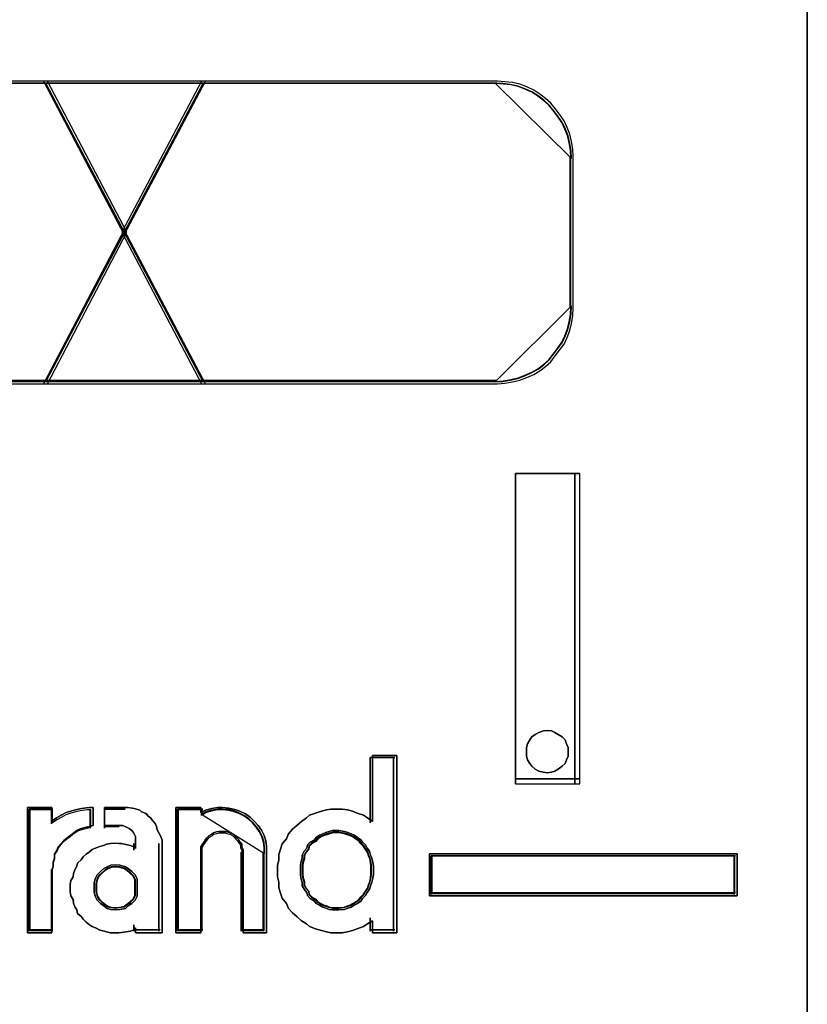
# Model space of a CAD drawing. Extents: x -543332 to -323966, y -9028 to 137422.
# Tile 242 of 250: x -345229 to -345122, y 39185 to 39317. Entities that reach past the tile are written whole.
import ezdxf

# ---------------------------------------------------------------- set-up
doc = ezdxf.new("R2010")
doc.units = 0
doc.header["$MEASUREMENT"] = 0
doc.layers.get('0').update_dxf_attribs({"color": 8})
doc.layers.add('45', color=8, linetype='Continuous')

# ---------------------------------------------------------------- blocks, each defined once
blk = doc.blocks.new('*U1000')
at = {"layer": '45', "color": 7}
for points in [[(175.49252, -113.492968), (193.506154, -113.492968), (193.506154, -113.492968), (193.506154, -196.498834), (193.506154, -196.498834), (175.49252, -196.498834), (175.49252, -196.498834), (175.49252, -113.492968), (175.49252, -113.492968)], [(175.497822, -113.498264), (193.500852, -113.498264), (193.500852, -196.493538), (175.497822, -196.493538), (175.497822, -113.498264)], [(189.572051, -173.033689), (189.572051, -168.846984), (189.572051, -173.033689)], [(189.572051, -168.846984), (190.438932, -168.846984), (189.572051, -168.846984)], [(189.572051, -173.033689), (190.438932, -173.033689), (190.438932, -168.846984), (189.572051, -168.846984), (189.572051, -173.033689)], [(190.372657, -173.033689), (190.372657, -168.846984), (190.372657, -173.033689)], [(190.279871, -172.59807), (190.279871, -172.545108), (190.260035, -172.492145), (190.2402, -172.439182), (190.200528, -172.39946), (190.147632, -172.366358), (190.101349, -172.339877), (190.055065, -172.320016), (189.995558, -172.313396), (189.949274, -172.320016), (189.883155, -172.339877), (189.836871, -172.366358), (189.790588, -172.39946), (189.76414, -172.439182), (189.73108, -172.492145), (189.717856, -172.545108), (189.717856, -172.59807), (189.717856, -172.657653), (189.73108, -172.710616), (189.76414, -172.756959), (189.790588, -172.796681), (189.836871, -172.836403), (189.883155, -172.862884), (189.949274, -172.876125), (189.995558, -172.882745), (190.055065, -172.876125), (190.101349, -172.862884), (190.147632, -172.836403), (190.200528, -172.796681), (190.2402, -172.756959), (190.260035, -172.710616), (190.279871, -172.657653), (190.279871, -172.59807)], [(189.995558, -172.313396), (190.055065, -172.320016), (190.101349, -172.339877), (190.147632, -172.366358), (190.200528, -172.39946), (190.2402, -172.439182), (190.260035, -172.492145), (190.279871, -172.545108), (190.279871, -172.59807), (190.279871, -172.657653), (190.260035, -172.710616), (190.2402, -172.756959), (190.200528, -172.796681), (190.147632, -172.836403), (190.101349, -172.862884), (190.055065, -172.876125), (189.995558, -172.882745), (189.949274, -172.876125), (189.883155, -172.862884), (189.836871, -172.836403), (189.790588, -172.796681), (189.76414, -172.756959), (189.73108, -172.710616), (189.717856, -172.657653), (189.717856, -172.59807), (189.717856, -172.545108), (189.73108, -172.492145), (189.76414, -172.439182), (189.790588, -172.39946), (189.836871, -172.366358), (189.883155, -172.339877), (189.949274, -172.320016), (189.995558, -172.313396)], [(187.968188, -172.652357), (187.968188, -175.043625), (187.639583, -175.043625), (187.639583, -174.881403), (187.572645, -174.923461), (187.517877, -174.95951), (187.432683, -174.989551), (187.37183, -175.013584), (187.304892, -175.031609), (187.231869, -175.043625), (187.146675, -175.043625), (187.079737, -175.043625), (187.018884, -175.031609), (186.951946, -175.013584), (186.872837, -174.989551), (186.793729, -174.95951), (186.751132, -174.923461), (186.684194, -174.881403), (186.623341, -174.82733), (186.562488, -174.773256), (186.507721, -174.713174), (186.48338, -174.647083), (186.422527, -174.574985), (186.398186, -174.508894), (186.37993, -174.436796), (186.37993, -174.358689), (186.361674, -174.286591), (186.361674, -174.208484), (186.361674, -174.136385), (186.37993, -174.058279), (186.37993, -173.98618), (186.398186, -173.914081), (186.422527, -173.841983), (186.48338, -173.775893), (186.507721, -173.709802), (186.562488, -173.643712), (186.623341, -173.589638), (186.684194, -173.541572), (186.751132, -173.493507), (186.793729, -173.457457), (186.872837, -173.427416), (186.951946, -173.403384), (187.018884, -173.385359), (187.079737, -173.373342), (187.146675, -173.373342), (187.231869, -173.373342), (187.304892, -173.385359), (187.37183, -173.403384), (187.432683, -173.427416), (187.517877, -173.457457), (187.572645, -173.493507), (187.639583, -173.541572), (187.639583, -172.652357), (187.968188, -172.652357)], [(186.507721, -173.709802), (186.48338, -173.775893), (186.422527, -173.841983), (186.398186, -173.914081), (186.37993, -173.98618), (186.37993, -174.058279), (186.361674, -174.136385), (186.361674, -174.208484), (186.361674, -174.286591), (186.37993, -174.358689), (186.37993, -174.436796), (186.398186, -174.508894), (186.422527, -174.574985), (186.48338, -174.647083), (186.507721, -174.713174), (186.562488, -174.773256), (186.623341, -174.82733), (186.684194, -174.881403), (186.751132, -174.923461), (186.793729, -174.95951), (186.872837, -174.989551), (186.951946, -175.013584), (187.018884, -175.031609), (187.079737, -175.043625), (187.146675, -175.043625), (187.231869, -175.043625), (187.304892, -175.031609), (187.37183, -175.013584), (187.432683, -174.989551), (187.517877, -174.95951), (187.572645, -174.923461), (187.639583, -174.881403), (187.639583, -175.043625), (187.968188, -175.043625), (187.968188, -172.652357), (187.639583, -172.652357), (187.639583, -173.541572), (187.572645, -173.493507), (187.517877, -173.457457), (187.432683, -173.427416), (187.37183, -173.403384), (187.304892, -173.385359), (187.231869, -173.373342), (187.146675, -173.373342), (187.079737, -173.373342), (187.018884, -173.385359), (186.951946, -173.403384), (186.872837, -173.427416), (186.793729, -173.457457), (186.751132, -173.493507), (186.684194, -173.541572), (186.623341, -173.589638), (186.562488, -173.643712), (186.507721, -173.709802)], [(187.610301, -172.67619), (187.610301, -173.560668), (187.610301, -172.67619)], [(187.610301, -172.67619), (187.944329, -172.67619), (187.610301, -172.67619)], [(187.925772, -172.67619), (187.925772, -175.019792), (187.925772, -172.67619)], [(189.572051, -172.967485), (190.438932, -172.967485), (189.572051, -172.967485)], [(182.986934, -173.354114), (183.314457, -173.354114), (183.314457, -173.536435), (183.377442, -173.493893), (183.440427, -173.457429), (183.50971, -173.420965), (183.585292, -173.396655), (183.654576, -173.378423), (183.717561, -173.366268), (183.818337, -173.354114), (183.875024, -173.354114), (183.875024, -173.597209), (183.818337, -173.609363), (183.761651, -173.621518), (183.698665, -173.63975), (183.654576, -173.66406), (183.610486, -173.694447), (183.572695, -173.724834), (183.522307, -173.761298), (183.478218, -173.797762), (183.440427, -173.840304), (183.402636, -173.882846), (183.38374, -173.931465), (183.352248, -173.980084), (183.352248, -174.03478), (183.333352, -174.089477), (183.333352, -174.144173), (183.314457, -174.198869), (183.314457, -175.043625), (182.986934, -175.043625), (182.986934, -173.354114)], [(183.572695, -173.724834), (183.610486, -173.694447), (183.654576, -173.66406), (183.698665, -173.63975), (183.761651, -173.621518), (183.818337, -173.609363), (183.875024, -173.597209), (183.875024, -173.354114), (183.818337, -173.354114), (183.717561, -173.366268), (183.654576, -173.378423), (183.585292, -173.396655), (183.50971, -173.420965), (183.440427, -173.457429), (183.377442, -173.493893), (183.314457, -173.536435), (183.314457, -173.354114), (182.986934, -173.354114), (182.986934, -175.043625), (183.314457, -175.043625), (183.314457, -174.198869), (183.333352, -174.144173), (183.333352, -174.089477), (183.352248, -174.03478), (183.352248, -173.980084), (183.38374, -173.931465), (183.402636, -173.882846), (183.440427, -173.840304), (183.478218, -173.797762), (183.522307, -173.761298), (183.572695, -173.724834)], [(184.802878, -173.834227), (184.802878, -175.043625), (184.445638, -175.043625), (184.445638, -174.976774), (184.421, -175.001084), (184.377885, -175.019316), (184.316292, -175.03147), (184.254699, -175.037548), (184.217743, -175.043625), (184.14999, -175.043625), (184.106875, -175.043625), (184.051441, -175.03147), (184.026804, -175.019316), (183.965211, -175.007161), (183.915936, -174.982851), (183.860502, -174.958542), (183.823547, -174.934232), (183.780431, -174.897768), (183.737316, -174.861304), (183.712679, -174.82484), (183.663404, -174.782298), (183.651086, -174.733679), (183.626448, -174.691137), (183.60797, -174.642518), (183.601811, -174.593899), (183.571014, -174.54528), (183.564855, -174.490584), (183.564855, -174.441965), (183.564855, -174.393346), (183.571014, -174.338649), (183.601811, -174.29003), (183.60797, -174.241411), (183.626448, -174.192792), (183.651086, -174.144173), (183.663404, -174.101631), (183.712679, -174.05909), (183.737316, -174.016548), (183.780431, -173.980084), (183.823547, -173.949697), (183.860502, -173.91931), (183.915936, -173.895), (183.965211, -173.876768), (184.026804, -173.858536), (184.051441, -173.846381), (184.106875, -173.840304), (184.14999, -173.834227), (184.217743, -173.840304), (184.254699, -173.840304), (184.316292, -173.852459), (184.377885, -173.864613), (184.421, -173.882846), (184.445638, -173.907155), (184.445638, -173.834227), (184.445638, -173.791685), (184.445638, -173.743066), (184.421, -173.700524), (184.396363, -173.66406), (184.359407, -173.633673), (184.316292, -173.615441), (184.273177, -173.597209), (184.217743, -173.597209), (184.026804, -173.597209), (184.026804, -173.354114), (184.303973, -173.354114), (184.33477, -173.354114), (184.402523, -173.360191), (184.445638, -173.372346), (184.501072, -173.390578), (184.525709, -173.40881), (184.587302, -173.433119), (184.611939, -173.463506), (184.648895, -173.493893), (184.679692, -173.530358), (184.710488, -173.566822), (184.728966, -173.609363), (184.735126, -173.651905), (184.759763, -173.694447), (184.7844, -173.743066), (184.802878, -173.791685), (184.802878, -173.834227)], [(184.611939, -173.463506), (184.587302, -173.433119), (184.525709, -173.40881), (184.501072, -173.390578), (184.445638, -173.372346), (184.402523, -173.360191), (184.33477, -173.354114), (184.303973, -173.354114), (184.026804, -173.354114), (184.026804, -173.597209), (184.217743, -173.597209), (184.273177, -173.597209), (184.316292, -173.615441), (184.359407, -173.633673), (184.396363, -173.66406), (184.421, -173.700524), (184.445638, -173.743066), (184.445638, -173.791685), (184.445638, -173.834227), (184.445638, -173.907155), (184.421, -173.882846), (184.377885, -173.864613), (184.316292, -173.852459), (184.254699, -173.840304), (184.217743, -173.840304), (184.14999, -173.834227), (184.106875, -173.840304), (184.051441, -173.846381), (184.026804, -173.858536), (183.965211, -173.876768), (183.915936, -173.895), (183.860502, -173.91931), (183.823547, -173.949697), (183.780431, -173.980084), (183.737316, -174.016548), (183.712679, -174.05909), (183.663404, -174.101631), (183.651086, -174.144173), (183.626448, -174.192792), (183.60797, -174.241411), (183.601811, -174.29003), (183.571014, -174.338649), (183.564855, -174.393346), (183.564855, -174.441965), (183.564855, -174.490584), (183.571014, -174.54528), (183.601811, -174.593899), (183.60797, -174.642518), (183.626448, -174.691137), (183.651086, -174.733679), (183.663404, -174.782298), (183.712679, -174.82484), (183.737316, -174.861304), (183.780431, -174.897768), (183.823547, -174.934232), (183.860502, -174.958542), (183.915936, -174.982851), (183.965211, -175.007161), (184.026804, -175.019316), (184.051441, -175.03147), (184.106875, -175.043625), (184.14999, -175.043625), (184.217743, -175.043625), (184.254699, -175.037548), (184.316292, -175.03147), (184.377885, -175.019316), (184.421, -175.001084), (184.445638, -174.976774), (184.445638, -175.043625), (184.802878, -175.043625), (184.802878, -173.834227), (184.802878, -173.791685), (184.7844, -173.743066), (184.759763, -173.694447), (184.735126, -173.651905), (184.728966, -173.609363), (184.710488, -173.566822), (184.679692, -173.530358), (184.648895, -173.493893), (184.611939, -173.463506)], [(185.327926, -173.420965), (185.389649, -173.390578), (185.476062, -173.366268), (185.556302, -173.354114), (185.618025, -173.354114), (185.704437, -173.360191), (185.784677, -173.378423), (185.852572, -173.402733), (185.92664, -173.439197), (185.994535, -173.487816), (186.043914, -173.536435), (186.099465, -173.597209), (186.142671, -173.657983), (186.179705, -173.730911), (186.204394, -173.80384), (186.210566, -173.876768), (186.210566, -173.955774), (186.210566, -175.043625), (185.895778, -175.043625), (185.895778, -173.955774), (185.895778, -173.91931), (185.877262, -173.882846), (185.877262, -173.846381), (185.852572, -173.815994), (185.834055, -173.785608), (185.809366, -173.761298), (185.784677, -173.736988), (185.759988, -173.712679), (185.722954, -173.694447), (185.679748, -173.682292), (185.661231, -173.676215), (185.611852, -173.676215), (185.574818, -173.676215), (185.537785, -173.682292), (185.494578, -173.694447), (185.476062, -173.712679), (185.432855, -173.736988), (185.408166, -173.761298), (185.389649, -173.785608), (185.371132, -173.815994), (185.346443, -173.846381), (185.327926, -173.882846), (185.327926, -173.91931), (185.327926, -173.955774), (185.327926, -175.043625), (184.988449, -175.043625), (184.988449, -173.354114), (185.327926, -173.354114), (185.327926, -173.420965)], [(186.142671, -173.657983), (186.099465, -173.597209), (186.043914, -173.536435), (185.994535, -173.487816), (185.92664, -173.439197), (185.852572, -173.402733), (185.784677, -173.378423), (185.704437, -173.360191), (185.618025, -173.354114), (185.556302, -173.354114), (185.476062, -173.366268), (185.389649, -173.390578), (185.327926, -173.420965), (185.327926, -173.354114), (184.988449, -173.354114), (184.988449, -175.043625), (185.327926, -175.043625), (185.327926, -173.955774), (185.327926, -173.91931), (185.327926, -173.882846), (185.346443, -173.846381), (185.371132, -173.815994), (185.389649, -173.785608), (185.408166, -173.761298), (185.432855, -173.736988), (185.476062, -173.712679), (185.494578, -173.694447), (185.537785, -173.682292), (185.574818, -173.676215), (185.611852, -173.676215), (185.661231, -173.676215), (185.679748, -173.682292), (185.722954, -173.694447), (185.759988, -173.712679), (185.784677, -173.736988), (185.809366, -173.761298), (185.834055, -173.785608), (185.852572, -173.815994), (185.877262, -173.846381), (185.877262, -173.882846), (185.895778, -173.91931), (185.895778, -173.955774), (185.895778, -175.043625), (186.210566, -175.043625), (186.210566, -173.955774), (186.210566, -173.876768), (186.204394, -173.80384), (186.179705, -173.730911), (186.142671, -173.657983)], [(183.008142, -173.375299), (183.008142, -175.019792), (183.008142, -173.375299)], [(183.008142, -173.375299), (183.331566, -173.375299), (183.008142, -173.375299)], [(183.562543, -173.742666), (183.597626, -173.713422), (183.638557, -173.684178), (183.679488, -173.660783), (183.737961, -173.643237), (183.790586, -173.631539), (183.843212, -173.619842), (183.843212, -173.385891), (183.790586, -173.385891), (183.69703, -173.397589), (183.638557, -173.409286), (183.574237, -173.426833), (183.50407, -173.450228), (183.43975, -173.48532), (183.381277, -173.520413), (183.322804, -173.561354), (183.322804, -173.385891), (183.018746, -173.385891), (183.018746, -175.011848), (183.322804, -175.011848), (183.322804, -174.198869), (183.340346, -174.14623), (183.340346, -174.093592), (183.357888, -174.040953), (183.357888, -173.988314), (183.387124, -173.941524), (183.404666, -173.894734), (183.43975, -173.853792), (183.474834, -173.812851), (183.515764, -173.777758), (183.562543, -173.742666)], [(183.313009, -173.375299), (183.313009, -173.571261), (183.313009, -173.375299)], [(183.832607, -173.375299), (183.832607, -173.62952), (183.832607, -173.375299)], [(184.026131, -173.375299), (184.026131, -173.62952), (184.026131, -173.375299)], [(184.307139, -173.375299), (184.026131, -173.375299), (184.307139, -173.375299)], [(185.012308, -173.375299), (185.012308, -175.019792), (185.012308, -173.375299)], [(185.012308, -173.375299), (185.351638, -173.375299), (185.012308, -173.375299)], [(186.114393, -173.678329), (186.073437, -173.619842), (186.020778, -173.561354), (185.97397, -173.514564), (185.909609, -173.467774), (185.839398, -173.432681), (185.775037, -173.409286), (185.698974, -173.39174), (185.617061, -173.385891), (185.558551, -173.385891), (185.482488, -173.397589), (185.400575, -173.420984), (185.342065, -173.450228), (185.342065, -173.385891), (185.020261, -173.385891), (185.020261, -175.011848), (185.342065, -175.011848), (185.342065, -173.964919), (185.342065, -173.929826), (185.342065, -173.894734), (185.359618, -173.859641), (185.383022, -173.830397), (185.400575, -173.801153), (185.418127, -173.777758), (185.441531, -173.754363), (185.482488, -173.730968), (185.500041, -173.713422), (185.540998, -173.701724), (185.576104, -173.695876), (185.61121, -173.695876), (185.658017, -173.695876), (185.67557, -173.701724), (185.716527, -173.713422), (185.751633, -173.730968), (185.775037, -173.754363), (185.798441, -173.777758), (185.821845, -173.801153), (185.839398, -173.830397), (185.862801, -173.859641), (185.862801, -173.894734), (185.880354, -173.929826), (185.880354, -173.964919), (185.880354, -175.011848), (186.178754, -175.011848), (186.178754, -173.964919), (186.178754, -173.888885), (186.172903, -173.8187), (186.149499, -173.748515), (186.114393, -173.678329)], [(186.186707, -173.973778), (186.186707, -173.89519), (186.180738, -173.822647), (186.15686, -173.750104), (186.121044, -173.677561), (186.079258, -173.617108), (186.025533, -173.556656), (185.977778, -173.508294), (185.912114, -173.459932), (185.840481, -173.423661), (185.774817, -173.39948), (185.697215, -173.381344), (185.613643, -173.375299), (185.553949, -173.375299), (185.476347, -173.387389), (185.392775, -173.41157), (185.333081, -173.441796), (186.186707, -173.973778)], [(185.333081, -173.375299), (185.333081, -173.460039), (185.333081, -173.375299)], [(184.026131, -173.610983), (184.224957, -173.610983), (184.026131, -173.610983)], [(187.652717, -174.198869), (187.652717, -174.142889), (187.646453, -174.093129), (187.633924, -174.037148), (187.61513, -173.993608), (187.602601, -173.943848), (187.571279, -173.900307), (187.546221, -173.856767), (187.508634, -173.819447), (187.483576, -173.788346), (187.439724, -173.757246), (187.395873, -173.726146), (187.352021, -173.707486), (187.30817, -173.688826), (187.264319, -173.676386), (187.189145, -173.663946), (187.145293, -173.663946), (187.101442, -173.663946), (187.05759, -173.676386), (187.013739, -173.688826), (186.969887, -173.707486), (186.926036, -173.726146), (186.882184, -173.757246), (186.857126, -173.788346), (186.800746, -173.819447), (186.763159, -173.856767), (186.756894, -173.900307), (186.719307, -173.943848), (186.694249, -173.993608), (186.694249, -174.037148), (186.675456, -174.093129), (186.669191, -174.142889), (186.669191, -174.198869), (186.669191, -174.25485), (186.675456, -174.30461), (186.694249, -174.36059), (186.694249, -174.410351), (186.719307, -174.453891), (186.756894, -174.497431), (186.763159, -174.540972), (186.800746, -174.578292), (186.857126, -174.615612), (186.882184, -174.646713), (186.926036, -174.671593), (186.969887, -174.696473), (187.013739, -174.708913), (187.05759, -174.727573), (187.101442, -174.733793), (187.145293, -174.733793), (187.189145, -174.733793), (187.264319, -174.727573), (187.30817, -174.708913), (187.352021, -174.696473), (187.395873, -174.671593), (187.439724, -174.646713), (187.483576, -174.615612), (187.508634, -174.578292), (187.546221, -174.540972), (187.571279, -174.497431), (187.602601, -174.453891), (187.61513, -174.410351), (187.633924, -174.36059), (187.646453, -174.30461), (187.652717, -174.25485), (187.652717, -174.198869)], [(187.145293, -173.663946), (187.189145, -173.663946), (187.264319, -173.676386), (187.30817, -173.688826), (187.352021, -173.707486), (187.395873, -173.726146), (187.439724, -173.757246), (187.483576, -173.788346), (187.508634, -173.819447), (187.546221, -173.856767), (187.571279, -173.900307), (187.602601, -173.943848), (187.61513, -173.993608), (187.633924, -174.037148), (187.646453, -174.093129), (187.652717, -174.142889), (187.652717, -174.198869), (187.652717, -174.25485), (187.646453, -174.30461), (187.633924, -174.36059), (187.61513, -174.410351), (187.602601, -174.453891), (187.571279, -174.497431), (187.546221, -174.540972), (187.508634, -174.578292), (187.483576, -174.615612), (187.439724, -174.646713), (187.395873, -174.671593), (187.352021, -174.696473), (187.30817, -174.708913), (187.264319, -174.727573), (187.189145, -174.733793), (187.145293, -174.733793), (187.101442, -174.733793), (187.05759, -174.727573), (187.013739, -174.708913), (186.969887, -174.696473), (186.926036, -174.671593), (186.882184, -174.646713), (186.857126, -174.615612), (186.800746, -174.578292), (186.763159, -174.540972), (186.756894, -174.497431), (186.719307, -174.453891), (186.694249, -174.410351), (186.694249, -174.36059), (186.675456, -174.30461), (186.669191, -174.25485), (186.669191, -174.198869), (186.669191, -174.142889), (186.675456, -174.093129), (186.694249, -174.037148), (186.694249, -173.993608), (186.719307, -173.943848), (186.756894, -173.900307), (186.763159, -173.856767), (186.800746, -173.819447), (186.857126, -173.788346), (186.882184, -173.757246), (186.926036, -173.726146), (186.969887, -173.707486), (187.013739, -173.688826), (187.05759, -173.676386), (187.101442, -173.663946), (187.145293, -173.663946)], [(187.395873, -173.726146), (187.439724, -173.757246), (187.483576, -173.788346), (187.508634, -173.819447), (187.546221, -173.856767), (187.571279, -173.900307), (187.602601, -173.943848), (187.61513, -173.993608), (187.633924, -174.037148), (187.646453, -174.093129), (187.652717, -174.142889), (187.652717, -174.198869), (187.652717, -174.25485), (187.646453, -174.30461), (187.633924, -174.36059), (187.61513, -174.410351), (187.602601, -174.453891), (187.571279, -174.497431), (187.546221, -174.540972), (187.508634, -174.578292), (187.483576, -174.615612), (187.439724, -174.646713), (187.395873, -174.671593), (187.352021, -174.696473), (187.30817, -174.708913), (187.264319, -174.727573), (187.189145, -174.733793), (187.145293, -174.733793), (187.101442, -174.733793), (187.05759, -174.727573), (187.013739, -174.708913), (186.969887, -174.696473), (186.926036, -174.671593), (186.882184, -174.646713), (186.857126, -174.615612), (186.800746, -174.578292), (186.763159, -174.540972), (186.756894, -174.497431), (186.719307, -174.453891), (186.694249, -174.410351), (186.694249, -174.36059), (186.675456, -174.30461), (186.669191, -174.25485), (186.669191, -174.198869), (186.669191, -174.142889), (186.675456, -174.093129), (186.694249, -174.037148), (186.694249, -173.993608), (186.719307, -173.943848), (186.756894, -173.900307), (186.763159, -173.856767), (186.800746, -173.819447), (186.857126, -173.788346), (186.882184, -173.757246), (186.926036, -173.726146), (186.969887, -173.707486), (187.013739, -173.688826), (187.05759, -173.676386), (187.101442, -173.663946), (187.145293, -173.663946), (187.189145, -173.663946), (187.264319, -173.676386), (187.30817, -173.688826), (187.352021, -173.707486), (187.395873, -173.726146)], [(187.146053, -174.70996), (187.187777, -174.70996), (187.259304, -174.704002), (187.301027, -174.686127), (187.342751, -174.67421), (187.384475, -174.650377), (187.426199, -174.626544), (187.467923, -174.596752), (187.491765, -174.561002), (187.527529, -174.525252), (187.551371, -174.483544), (187.581174, -174.441836), (187.593095, -174.400128), (187.610976, -174.352461), (187.622898, -174.298837), (187.628858, -174.25117), (187.628858, -174.197545), (187.628858, -174.143921), (187.622898, -174.096254), (187.610976, -174.042629), (187.593095, -174.000921), (187.581174, -173.953255), (187.551371, -173.911546), (187.527529, -173.869838), (187.491765, -173.834088), (187.467923, -173.804297), (187.426199, -173.774505), (187.384475, -173.744714), (187.342751, -173.726839), (187.301027, -173.708964), (187.259304, -173.697047), (187.187777, -173.685131), (187.146053, -173.685131), (187.104329, -173.685131), (187.062605, -173.697047), (187.020881, -173.708964), (186.979157, -173.726839), (186.937433, -173.744714), (186.89571, -173.774505), (186.871867, -173.804297), (186.818222, -173.834088), (186.782459, -173.869838), (186.776498, -173.911546), (186.740735, -173.953255), (186.716893, -174.000921), (186.716893, -174.042629), (186.699011, -174.096254), (186.693051, -174.143921), (186.693051, -174.197545), (186.693051, -174.25117), (186.699011, -174.298837), (186.716893, -174.352461), (186.716893, -174.400128), (186.740735, -174.441836), (186.776498, -174.483544), (186.782459, -174.525252), (186.818222, -174.561002), (186.871867, -174.596752), (186.89571, -174.626544), (186.937433, -174.650377), (186.979157, -174.67421), (187.020881, -174.686127), (187.062605, -174.704002), (187.104329, -174.70996), (187.146053, -174.70996)], [(187.620905, -174.198869), (187.620905, -174.146215), (187.615046, -174.09941), (187.603327, -174.046755), (187.58575, -174.005802), (187.574031, -173.958997), (187.544735, -173.918044), (187.521298, -173.87709), (187.486142, -173.841987), (187.462706, -173.812734), (187.421691, -173.783481), (187.380676, -173.754229), (187.339661, -173.736677), (187.298647, -173.719125), (187.257632, -173.707424), (187.187321, -173.695723), (187.146306, -173.695723), (187.105292, -173.695723), (187.064277, -173.707424), (187.023262, -173.719125), (186.982247, -173.736677), (186.941233, -173.754229), (186.900218, -173.783481), (186.876781, -173.812734), (186.824048, -173.841987), (186.788892, -173.87709), (186.783033, -173.918044), (186.747878, -173.958997), (186.724441, -174.005802), (186.724441, -174.046755), (186.706863, -174.09941), (186.701004, -174.146215), (186.701004, -174.198869), (186.701004, -174.251524), (186.706863, -174.298328), (186.724441, -174.350983), (186.724441, -174.397788), (186.747878, -174.438741), (186.783033, -174.479695), (186.788892, -174.520649), (186.824048, -174.555752), (186.876781, -174.590855), (186.900218, -174.620108), (186.941233, -174.64351), (186.982247, -174.666912), (187.023262, -174.678613), (187.064277, -174.696165), (187.105292, -174.702015), (187.146306, -174.702015), (187.187321, -174.702015), (187.257632, -174.696165), (187.298647, -174.678613), (187.339661, -174.666912), (187.380676, -174.64351), (187.421691, -174.620108), (187.462706, -174.590855), (187.486142, -174.555752), (187.521298, -174.520649), (187.544735, -174.479695), (187.574031, -174.438741), (187.58575, -174.397788), (187.603327, -174.350983), (187.615046, -174.298328), (187.620905, -174.251524), (187.620905, -174.198869)], [(184.421132, -173.838723), (184.421132, -173.928759), (184.421132, -173.838723)], [(184.760462, -173.838723), (184.760462, -175.019792), (184.760462, -173.838723)], [(185.333081, -173.955241), (185.333081, -175.019792), (185.333081, -173.955241)], [(185.871237, -173.955241), (185.871237, -175.019792), (185.871237, -173.955241)], [(186.16815, -173.955241), (186.16815, -175.019792), (186.16815, -173.955241)], [(188.410907, -173.979074), (192.562393, -173.979074), (192.562393, -174.545775), (188.410907, -174.545775), (188.410907, -173.979074)], [(184.4662, -174.432532), (184.4662, -174.373589), (184.4662, -174.314647), (184.43981, -174.262254), (184.393628, -174.21641), (184.347446, -174.177115), (184.307862, -174.150918), (184.23529, -174.131271), (184.169316, -174.124722), (184.10994, -174.131271), (184.063758, -174.150918), (184.017576, -174.177115), (183.971394, -174.21641), (183.925212, -174.262254), (183.898823, -174.314647), (183.885628, -174.373589), (183.885628, -174.432532), (183.885628, -174.491474), (183.898823, -174.550417), (183.925212, -174.60281), (183.971394, -174.648654), (184.017576, -174.6814), (184.063758, -174.714146), (184.10994, -174.727244), (184.169316, -174.733793), (184.23529, -174.727244), (184.307862, -174.714146), (184.347446, -174.6814), (184.393628, -174.648654), (184.43981, -174.60281), (184.4662, -174.550417), (184.4662, -174.491474), (184.4662, -174.432532)], [(184.169316, -174.124722), (184.23529, -174.131271), (184.307862, -174.150918), (184.347446, -174.177115), (184.393628, -174.21641), (184.43981, -174.262254), (184.4662, -174.314647), (184.4662, -174.373589), (184.4662, -174.432532), (184.4662, -174.491474), (184.4662, -174.550417), (184.43981, -174.60281), (184.393628, -174.648654), (184.347446, -174.6814), (184.307862, -174.714146), (184.23529, -174.727244), (184.169316, -174.733793), (184.10994, -174.727244), (184.063758, -174.714146), (184.017576, -174.6814), (183.971394, -174.648654), (183.925212, -174.60281), (183.898823, -174.550417), (183.885628, -174.491474), (183.885628, -174.432532), (183.885628, -174.373589), (183.898823, -174.314647), (183.925212, -174.262254), (183.971394, -174.21641), (184.017576, -174.177115), (184.063758, -174.150918), (184.10994, -174.131271), (184.169316, -174.124722)], [(184.4662, -174.314647), (184.4662, -174.373589), (184.4662, -174.432532), (184.4662, -174.491474), (184.4662, -174.550417), (184.43981, -174.60281), (184.393628, -174.648654), (184.347446, -174.6814), (184.307862, -174.714146), (184.23529, -174.727244), (184.169316, -174.733793), (184.10994, -174.727244), (184.063758, -174.714146), (184.017576, -174.6814), (183.971394, -174.648654), (183.925212, -174.60281), (183.898823, -174.550417), (183.885628, -174.491474), (183.885628, -174.432532), (183.885628, -174.373589), (183.898823, -174.314647), (183.925212, -174.262254), (183.971394, -174.21641), (184.017576, -174.177115), (184.063758, -174.150918), (184.10994, -174.131271), (184.169316, -174.124722), (184.23529, -174.131271), (184.307862, -174.150918), (184.347446, -174.177115), (184.393628, -174.21641), (184.43981, -174.262254), (184.4662, -174.314647)], [(184.44234, -174.432276), (184.44234, -174.377946), (184.44234, -174.323617), (184.41812, -174.275324), (184.375734, -174.233067), (184.333348, -174.196848), (184.297017, -174.172701), (184.23041, -174.154591), (184.169858, -174.148555), (184.115362, -174.154591), (184.072976, -174.172701), (184.03059, -174.196848), (183.988204, -174.233067), (183.945818, -174.275324), (183.921597, -174.323617), (183.909487, -174.377946), (183.909487, -174.432276), (183.909487, -174.486605), (183.921597, -174.540935), (183.945818, -174.589228), (183.988204, -174.631484), (184.03059, -174.661667), (184.072976, -174.69185), (184.115362, -174.703923), (184.169858, -174.70996), (184.23041, -174.703923), (184.297017, -174.69185), (184.333348, -174.661667), (184.375734, -174.631484), (184.41812, -174.589228), (184.44234, -174.540935), (184.44234, -174.486605), (184.44234, -174.432276)], [(184.434387, -174.43219), (184.434387, -174.379398), (184.434387, -174.326606), (184.41089, -174.27968), (184.369769, -174.23862), (184.328648, -174.203425), (184.293402, -174.179962), (184.228783, -174.162365), (184.170039, -174.156499), (184.11717, -174.162365), (184.076049, -174.179962), (184.034928, -174.203425), (183.993807, -174.23862), (183.952686, -174.27968), (183.929189, -174.326606), (183.91744, -174.379398), (183.91744, -174.43219), (183.91744, -174.484982), (183.929189, -174.537774), (183.952686, -174.5847), (183.993807, -174.62576), (184.034928, -174.655089), (184.076049, -174.684418), (184.11717, -174.69615), (184.170039, -174.702015), (184.228783, -174.69615), (184.293402, -174.684418), (184.328648, -174.655089), (184.369769, -174.62576), (184.41089, -174.5847), (184.434387, -174.537774), (184.434387, -174.484982), (184.434387, -174.43219)], [(183.313009, -174.188277), (183.313009, -175.019792), (183.313009, -174.188277)], [(184.421132, -174.9377), (184.421132, -175.019792), (184.421132, -174.9377)], [(187.610301, -174.842367), (187.610301, -175.019792), (187.610301, -174.842367)], [(183.008142, -175.001255), (183.331566, -175.001255), (183.008142, -175.001255)], [(184.421132, -175.001255), (184.779019, -175.001255), (184.421132, -175.001255)], [(185.012308, -175.001255), (185.351638, -175.001255), (185.012308, -175.001255)], [(185.871237, -175.001255), (186.186707, -175.001255), (185.871237, -175.001255)], [(187.610301, -175.001255), (187.944329, -175.001255), (187.610301, -175.001255)]]:
    blk.add_lwpolyline(points, close=True, dxfattribs=at)
at = {"layer": '45', "color": 3}
for points in [[(179.254408, -167.634137), (183.257124, -167.634137), (183.257124, -167.634137), (184.325696, -165.590777), (183.257124, -163.553357), (179.254408, -163.553357)], [(179.254408, -167.634137), (183.257124, -167.634137), (183.257124, -167.634137), (184.325696, -165.590777), (183.257124, -163.553357), (179.254408, -163.553357)], [(179.254408, -167.634137), (183.257124, -167.634137), (183.257124, -167.634137), (184.325696, -165.590777), (183.257124, -163.553357), (179.254408, -163.553357)], [(179.254408, -167.634137), (183.257124, -167.634137), (184.325696, -165.590777), (183.257124, -163.553357), (183.257124, -163.553357), (179.254408, -163.553357)], [(179.254408, -167.634137), (183.257124, -167.634137), (184.325696, -165.590777), (184.325696, -165.590777), (183.257124, -163.553357), (179.254408, -163.553357)], [(179.254408, -167.634137), (183.257124, -167.634137), (183.257124, -167.634137), (184.325696, -165.590777), (183.257124, -163.553357), (179.254408, -163.553357)], [(179.275606, -167.602359), (183.236482, -167.602359), (183.236482, -167.602359), (184.293884, -165.590823), (183.236482, -163.585135), (179.275606, -163.585135)], [(179.275606, -167.602359), (183.236482, -167.602359), (183.236482, -167.602359), (184.293884, -165.590823), (183.236482, -163.585135), (179.275606, -163.585135)], [(179.275606, -167.602359), (183.236482, -167.602359), (183.236482, -167.602359), (184.293884, -165.590823), (183.236482, -163.585135), (179.275606, -163.585135)], [(179.275606, -167.602359), (183.236482, -167.602359), (184.293884, -165.590823), (183.236482, -163.585135), (183.236482, -163.585135), (179.275606, -163.585135)], [(179.275606, -167.602359), (183.236482, -167.602359), (184.293884, -165.590823), (184.293884, -165.590823), (183.236482, -163.585135), (179.275606, -163.585135)], [(179.275606, -167.602359), (183.236482, -167.602359), (183.236482, -167.602359), (184.293884, -165.590823), (183.236482, -163.585135), (179.275606, -163.585135)]]:
    blk.add_lwpolyline(points, dxfattribs=at)
for points in [[(189.317553, -163.57719), (179.267563, -163.57719), (189.317553, -163.57719)], [(183.201666, -163.553357), (184.292197, -165.624201), (185.388752, -163.553357), (183.201666, -163.553357)], [(185.388752, -163.553357), (183.201666, -163.553357), (184.292197, -165.624201), (185.388752, -163.553357)], [(184.292197, -165.624201), (185.388752, -163.553357), (183.201666, -163.553357), (184.292197, -165.624201)], [(185.388752, -163.553357), (183.201666, -163.553357), (184.292197, -165.624201), (185.388752, -163.553357)], [(185.388752, -163.553357), (183.201666, -163.553357), (184.292197, -165.624201), (185.388752, -163.553357)], [(185.388752, -163.553357), (183.201666, -163.553357), (184.292197, -165.624201), (185.388752, -163.553357)], [(185.388752, -163.553357), (183.201666, -163.553357), (184.292197, -165.624201), (185.388752, -163.553357)], [(183.225525, -163.57719), (185.364893, -167.610304), (183.225525, -163.57719)], [(185.364893, -163.57719), (183.225525, -167.610304), (185.364893, -163.57719)], [(183.233479, -163.585135), (184.292284, -165.592423), (185.35694, -163.585135), (183.233479, -163.585135)], [(185.35694, -163.585135), (183.233479, -163.585135), (184.292284, -165.592423), (185.35694, -163.585135)], [(184.292284, -165.592423), (185.35694, -163.585135), (183.233479, -163.585135), (184.292284, -165.592423)], [(185.35694, -163.585135), (183.233479, -163.585135), (184.292284, -165.592423), (185.35694, -163.585135)], [(185.35694, -163.585135), (183.233479, -163.585135), (184.292284, -165.592423), (185.35694, -163.585135)], [(185.35694, -163.585135), (183.233479, -163.585135), (184.292284, -165.592423), (185.35694, -163.585135)], [(185.35694, -163.585135), (183.233479, -163.585135), (184.292284, -165.592423), (185.35694, -163.585135)], [(184.259421, -165.590777), (185.333322, -167.634137), (189.328001, -167.634137), (189.42831, -167.628197), (189.52862, -167.610377), (189.628929, -167.586617), (189.723338, -167.550977), (189.817747, -167.509397), (189.900355, -167.461877), (189.977062, -167.402477), (190.047869, -167.337137), (190.106875, -167.259917), (190.16588, -167.182697), (190.224886, -167.099537), (190.26619, -167.010437), (190.301593, -166.915397), (190.325195, -166.820357), (190.342897, -166.719377), (190.348798, -166.612457), (190.348798, -164.569097), (190.342897, -164.468117), (190.325195, -164.367137), (190.301593, -164.266157), (190.26619, -164.177057), (190.224886, -164.087957), (190.16588, -163.998857), (190.106875, -163.921637), (190.047869, -163.850357), (189.977062, -163.785017), (189.900355, -163.725617), (189.817747, -163.672157), (189.723338, -163.630577), (189.628929, -163.594937), (189.52862, -163.571177), (189.42831, -163.559297), (189.328001, -163.553357), (185.333322, -163.553357), (184.259421, -165.590777)], [(189.328001, -163.553357), (185.333322, -163.553357), (184.259421, -165.590777), (185.333322, -167.634137), (189.328001, -167.634137), (189.42831, -167.628197), (189.52862, -167.610377), (189.628929, -167.586617), (189.723338, -167.550977), (189.817747, -167.509397), (189.900355, -167.461877), (189.977062, -167.402477), (190.047869, -167.337137), (190.106875, -167.259917), (190.16588, -167.182697), (190.224886, -167.099537), (190.26619, -167.010437), (190.301593, -166.915397), (190.325195, -166.820357), (190.342897, -166.719377), (190.348798, -166.612457), (190.348798, -164.569097), (190.342897, -164.468117), (190.325195, -164.367137), (190.301593, -164.266157), (190.26619, -164.177057), (190.224886, -164.087957), (190.16588, -163.998857), (190.106875, -163.921637), (190.047869, -163.850357), (189.977062, -163.785017), (189.900355, -163.725617), (189.817747, -163.672157), (189.723338, -163.630577), (189.628929, -163.594937), (189.52862, -163.571177), (189.42831, -163.559297), (189.328001, -163.553357)], [(184.259421, -165.590777), (185.333322, -167.634137), (189.328001, -167.634137), (189.42831, -167.628197), (189.52862, -167.610377), (189.628929, -167.586617), (189.723338, -167.550977), (189.817747, -167.509397), (189.900355, -167.461877), (189.977062, -167.402477), (190.047869, -167.337137), (190.106875, -167.259917), (190.16588, -167.182697), (190.224886, -167.099537), (190.26619, -167.010437), (190.301593, -166.915397), (190.325195, -166.820357), (190.342897, -166.719377), (190.348798, -166.612457), (190.348798, -164.569097), (190.342897, -164.468117), (190.325195, -164.367137), (190.301593, -164.266157), (190.26619, -164.177057), (190.224886, -164.087957), (190.16588, -163.998857), (190.106875, -163.921637), (190.047869, -163.850357), (189.977062, -163.785017), (189.900355, -163.725617), (189.817747, -163.672157), (189.723338, -163.630577), (189.628929, -163.594937), (189.52862, -163.571177), (189.42831, -163.559297), (189.328001, -163.553357), (185.333322, -163.553357), (184.259421, -165.590777)], [(185.333322, -163.553357), (184.259421, -165.590777), (185.333322, -167.634137), (189.328001, -167.634137), (189.42831, -167.628197), (189.52862, -167.610377), (189.628929, -167.586617), (189.723338, -167.550977), (189.817747, -167.509397), (189.900355, -167.461877), (189.977062, -167.402477), (190.047869, -167.337137), (190.106875, -167.259917), (190.16588, -167.182697), (190.224886, -167.099537), (190.26619, -167.010437), (190.301593, -166.915397), (190.325195, -166.820357), (190.342897, -166.719377), (190.348798, -166.612457), (190.348798, -164.569097), (190.342897, -164.468117), (190.325195, -164.367137), (190.301593, -164.266157), (190.26619, -164.177057), (190.224886, -164.087957), (190.16588, -163.998857), (190.106875, -163.921637), (190.047869, -163.850357), (189.977062, -163.785017), (189.900355, -163.725617), (189.817747, -163.672157), (189.723338, -163.630577), (189.628929, -163.594937), (189.52862, -163.571177), (189.42831, -163.559297), (189.328001, -163.553357), (185.333322, -163.553357)], [(185.333322, -163.553357), (184.259421, -165.590777), (185.333322, -167.634137), (189.328001, -167.634137), (189.42831, -167.628197), (189.52862, -167.610377), (189.628929, -167.586617), (189.723338, -167.550977), (189.817747, -167.509397), (189.900355, -167.461877), (189.977062, -167.402477), (190.047869, -167.337137), (190.106875, -167.259917), (190.16588, -167.182697), (190.224886, -167.099537), (190.26619, -167.010437), (190.301593, -166.915397), (190.325195, -166.820357), (190.342897, -166.719377), (190.348798, -166.612457), (190.348798, -164.569097), (190.342897, -164.468117), (190.325195, -164.367137), (190.301593, -164.266157), (190.26619, -164.177057), (190.224886, -164.087957), (190.16588, -163.998857), (190.106875, -163.921637), (190.047869, -163.850357), (189.977062, -163.785017), (189.900355, -163.725617), (189.817747, -163.672157), (189.723338, -163.630577), (189.628929, -163.594937), (189.52862, -163.571177), (189.42831, -163.559297), (189.328001, -163.553357), (185.333322, -163.553357)], [(189.328001, -167.634137), (189.42831, -167.628197), (189.52862, -167.610377), (189.628929, -167.586617), (189.723338, -167.550977), (189.817747, -167.509397), (189.900355, -167.461877), (189.977062, -167.402477), (190.047869, -167.337137), (190.106875, -167.259917), (190.16588, -167.182697), (190.224886, -167.099537), (190.26619, -167.010437), (190.301593, -166.915397), (190.325195, -166.820357), (190.342897, -166.719377), (190.348798, -166.612457), (190.348798, -164.569097), (190.342897, -164.468117), (190.325195, -164.367137), (190.301593, -164.266157), (190.26619, -164.177057), (190.224886, -164.087957), (190.16588, -163.998857), (190.106875, -163.921637), (190.047869, -163.850357), (189.977062, -163.785017), (189.900355, -163.725617), (189.817747, -163.672157), (189.723338, -163.630577), (189.628929, -163.594937), (189.52862, -163.571177), (189.42831, -163.559297), (189.328001, -163.553357), (185.333322, -163.553357), (184.259421, -165.590777), (185.333322, -167.634137), (189.328001, -167.634137)], [(184.291233, -165.590823), (185.353914, -167.602359), (189.306854, -167.602359), (189.406116, -167.596512), (189.505377, -167.578969), (189.604639, -167.555579), (189.698061, -167.520494), (189.791484, -167.479562), (189.873228, -167.432782), (189.949134, -167.374307), (190.019201, -167.309985), (190.07759, -167.233967), (190.135979, -167.15795), (190.194368, -167.076085), (190.235241, -166.988373), (190.270274, -166.894813), (190.29363, -166.801253), (190.311147, -166.701846), (190.316985, -166.596591), (190.316985, -164.585055), (190.311147, -164.485648), (190.29363, -164.386241), (190.270274, -164.286833), (190.235241, -164.199121), (190.194368, -164.111409), (190.135979, -164.023696), (190.07759, -163.947679), (190.019201, -163.877509), (189.949134, -163.813187), (189.873228, -163.754712), (189.791484, -163.702085), (189.698061, -163.661152), (189.604639, -163.626067), (189.505377, -163.602677), (189.406116, -163.590982), (189.306854, -163.585135), (185.353914, -163.585135), (184.291233, -165.590823)], [(189.306854, -163.585135), (185.353914, -163.585135), (184.291233, -165.590823), (185.353914, -167.602359), (189.306854, -167.602359), (189.406116, -167.596512), (189.505377, -167.578969), (189.604639, -167.555579), (189.698061, -167.520494), (189.791484, -167.479562), (189.873228, -167.432782), (189.949134, -167.374307), (190.019201, -167.309985), (190.07759, -167.233967), (190.135979, -167.15795), (190.194368, -167.076085), (190.235241, -166.988373), (190.270274, -166.894813), (190.29363, -166.801253), (190.311147, -166.701846), (190.316985, -166.596591), (190.316985, -164.585055), (190.311147, -164.485648), (190.29363, -164.386241), (190.270274, -164.286833), (190.235241, -164.199121), (190.194368, -164.111409), (190.135979, -164.023696), (190.07759, -163.947679), (190.019201, -163.877509), (189.949134, -163.813187), (189.873228, -163.754712), (189.791484, -163.702085), (189.698061, -163.661152), (189.604639, -163.626067), (189.505377, -163.602677), (189.406116, -163.590982), (189.306854, -163.585135)], [(184.291233, -165.590823), (185.353914, -167.602359), (189.306854, -167.602359), (189.406116, -167.596512), (189.505377, -167.578969), (189.604639, -167.555579), (189.698061, -167.520494), (189.791484, -167.479562), (189.873228, -167.432782), (189.949134, -167.374307), (190.019201, -167.309985), (190.07759, -167.233967), (190.135979, -167.15795), (190.194368, -167.076085), (190.235241, -166.988373), (190.270274, -166.894813), (190.29363, -166.801253), (190.311147, -166.701846), (190.316985, -166.596591), (190.316985, -164.585055), (190.311147, -164.485648), (190.29363, -164.386241), (190.270274, -164.286833), (190.235241, -164.199121), (190.194368, -164.111409), (190.135979, -164.023696), (190.07759, -163.947679), (190.019201, -163.877509), (189.949134, -163.813187), (189.873228, -163.754712), (189.791484, -163.702085), (189.698061, -163.661152), (189.604639, -163.626067), (189.505377, -163.602677), (189.406116, -163.590982), (189.306854, -163.585135), (185.353914, -163.585135), (184.291233, -165.590823)], [(185.353914, -163.585135), (184.291233, -165.590823), (185.353914, -167.602359), (189.306854, -167.602359), (189.406116, -167.596512), (189.505377, -167.578969), (189.604639, -167.555579), (189.698061, -167.520494), (189.791484, -167.479562), (189.873228, -167.432782), (189.949134, -167.374307), (190.019201, -167.309985), (190.07759, -167.233967), (190.135979, -167.15795), (190.194368, -167.076085), (190.235241, -166.988373), (190.270274, -166.894813), (190.29363, -166.801253), (190.311147, -166.701846), (190.316985, -166.596591), (190.316985, -164.585055), (190.311147, -164.485648), (190.29363, -164.386241), (190.270274, -164.286833), (190.235241, -164.199121), (190.194368, -164.111409), (190.135979, -164.023696), (190.07759, -163.947679), (190.019201, -163.877509), (189.949134, -163.813187), (189.873228, -163.754712), (189.791484, -163.702085), (189.698061, -163.661152), (189.604639, -163.626067), (189.505377, -163.602677), (189.406116, -163.590982), (189.306854, -163.585135), (185.353914, -163.585135)], [(185.353914, -163.585135), (184.291233, -165.590823), (185.353914, -167.602359), (189.306854, -167.602359), (189.406116, -167.596512), (189.505377, -167.578969), (189.604639, -167.555579), (189.698061, -167.520494), (189.791484, -167.479562), (189.873228, -167.432782), (189.949134, -167.374307), (190.019201, -167.309985), (190.07759, -167.233967), (190.135979, -167.15795), (190.194368, -167.076085), (190.235241, -166.988373), (190.270274, -166.894813), (190.29363, -166.801253), (190.311147, -166.701846), (190.316985, -166.596591), (190.316985, -164.585055), (190.311147, -164.485648), (190.29363, -164.386241), (190.270274, -164.286833), (190.235241, -164.199121), (190.194368, -164.111409), (190.135979, -164.023696), (190.07759, -163.947679), (190.019201, -163.877509), (189.949134, -163.813187), (189.873228, -163.754712), (189.791484, -163.702085), (189.698061, -163.661152), (189.604639, -163.626067), (189.505377, -163.602677), (189.406116, -163.590982), (189.306854, -163.585135), (185.353914, -163.585135)], [(189.306854, -167.602359), (189.406116, -167.596512), (189.505377, -167.578969), (189.604639, -167.555579), (189.698061, -167.520494), (189.791484, -167.479562), (189.873228, -167.432782), (189.949134, -167.374307), (190.019201, -167.309985), (190.07759, -167.233967), (190.135979, -167.15795), (190.194368, -167.076085), (190.235241, -166.988373), (190.270274, -166.894813), (190.29363, -166.801253), (190.311147, -166.701846), (190.316985, -166.596591), (190.316985, -164.585055), (190.311147, -164.485648), (190.29363, -164.386241), (190.270274, -164.286833), (190.235241, -164.199121), (190.194368, -164.111409), (190.135979, -164.023696), (190.07759, -163.947679), (190.019201, -163.877509), (189.949134, -163.813187), (189.873228, -163.754712), (189.791484, -163.702085), (189.698061, -163.661152), (189.604639, -163.626067), (189.505377, -163.602677), (189.406116, -163.590982), (189.306854, -163.585135), (185.353914, -163.585135), (184.291233, -165.590823), (185.353914, -167.602359), (189.306854, -167.602359)], [(190.327589, -164.594075), (190.321629, -164.492981), (190.303746, -164.391887), (190.279902, -164.290794), (190.244136, -164.201593), (190.20241, -164.112393), (190.1428, -164.023192), (190.083191, -163.945885), (190.023581, -163.874525), (189.95205, -163.809111), (189.874557, -163.749644), (189.791104, -163.696124), (189.695729, -163.654497), (189.600354, -163.618817), (189.499018, -163.59503), (189.397682, -163.583137), (189.296345, -163.57719), (190.327589, -164.594075)], [(190.306381, -166.606659), (190.306381, -164.575538), (190.306381, -166.606659)], [(185.388752, -167.634137), (184.292197, -165.557997), (183.201666, -167.634137), (185.388752, -167.634137)], [(185.388752, -167.634137), (184.292197, -165.557997), (183.201666, -167.634137), (185.388752, -167.634137)], [(185.388752, -167.634137), (184.292197, -165.557997), (183.201666, -167.634137), (185.388752, -167.634137)], [(185.388752, -167.634137), (184.292197, -165.557997), (183.201666, -167.634137), (185.388752, -167.634137)], [(185.388752, -167.634137), (184.292197, -165.557997), (183.201666, -167.634137), (185.388752, -167.634137)], [(185.388752, -167.634137), (184.292197, -165.557997), (183.201666, -167.634137), (185.388752, -167.634137)], [(185.388752, -167.634137), (184.292197, -165.557997), (183.201666, -167.634137), (185.388752, -167.634137)], [(185.35694, -167.602359), (184.292284, -165.589775), (183.233479, -167.602359), (185.35694, -167.602359)], [(185.35694, -167.602359), (184.292284, -165.589775), (183.233479, -167.602359), (185.35694, -167.602359)], [(185.35694, -167.602359), (184.292284, -165.589775), (183.233479, -167.602359), (185.35694, -167.602359)], [(185.35694, -167.602359), (184.292284, -165.589775), (183.233479, -167.602359), (185.35694, -167.602359)], [(185.35694, -167.602359), (184.292284, -165.589775), (183.233479, -167.602359), (185.35694, -167.602359)], [(185.35694, -167.602359), (184.292284, -165.589775), (183.233479, -167.602359), (185.35694, -167.602359)], [(185.35694, -167.602359), (184.292284, -165.589775), (183.233479, -167.602359), (185.35694, -167.602359)], [(189.296345, -167.610304), (189.397682, -167.604345), (189.499018, -167.58647), (189.600354, -167.562637), (189.695729, -167.526887), (189.791104, -167.485179), (189.874557, -167.437513), (189.95205, -167.37793), (190.023581, -167.312388), (190.083191, -167.23493), (190.1428, -167.157472), (190.20241, -167.074056), (190.244136, -166.984681), (190.279902, -166.889348), (190.303746, -166.794015), (190.321629, -166.692724), (190.327589, -166.585474), (189.296345, -167.610304)], [(189.317553, -167.591767), (179.267563, -167.591767), (189.317553, -167.591767)]]:
    blk.add_lwpolyline(points, close=True, dxfattribs=at)
at = {"layer": '45', "color": 1}
for points in [[(187.145293, -173.663946), (187.189145, -173.663946), (187.264319, -173.676386), (187.30817, -173.688826), (187.352021, -173.707486), (187.395873, -173.726146), (187.439724, -173.757246), (187.483576, -173.788346), (187.508634, -173.819447), (187.546221, -173.856767), (187.571279, -173.900307), (187.602601, -173.943848), (187.61513, -173.993608), (187.633924, -174.037148), (187.646453, -174.093129), (187.652717, -174.142889), (187.652717, -174.198869), (187.652717, -174.25485), (187.646453, -174.30461), (187.633924, -174.36059), (187.61513, -174.410351), (187.602601, -174.453891), (187.571279, -174.497431), (187.546221, -174.540972), (187.508634, -174.578292), (187.483576, -174.615612), (187.439724, -174.646713), (187.395873, -174.671593), (187.352021, -174.696473), (187.30817, -174.708913), (187.264319, -174.727573), (187.189145, -174.733793), (187.145293, -174.733793), (187.101442, -174.733793), (187.05759, -174.727573), (187.013739, -174.708913), (186.969887, -174.696473), (186.926036, -174.671593), (186.882184, -174.646713), (186.857126, -174.615612), (186.800746, -174.578292), (186.763159, -174.540972), (186.756894, -174.497431), (186.719307, -174.453891), (186.694249, -174.410351), (186.694249, -174.36059), (186.675456, -174.30461), (186.669191, -174.25485), (186.669191, -174.198869), (186.669191, -174.142889), (186.675456, -174.093129), (186.694249, -174.037148), (186.694249, -173.993608), (186.719307, -173.943848), (186.756894, -173.900307), (186.763159, -173.856767), (186.800746, -173.819447), (186.857126, -173.788346), (186.882184, -173.757246), (186.926036, -173.726146), (186.969887, -173.707486), (187.013739, -173.688826), (187.05759, -173.676386), (187.101442, -173.663946), (187.145293, -173.663946)], [(192.562393, -173.979074), (188.410907, -173.979074), (188.410907, -174.545775), (192.562393, -174.545775), (192.562393, -173.979074)], [(188.432115, -174.002907), (192.538534, -174.002907), (188.432115, -174.002907)], [(188.432115, -174.002907), (188.432115, -174.52459), (188.432115, -174.002907)], [(192.530581, -174.010852), (188.442719, -174.010852), (188.442719, -174.513998), (192.530581, -174.513998), (192.530581, -174.010852)], [(192.519977, -174.52459), (192.519977, -174.002907), (192.519977, -174.52459)], [(184.169316, -174.124722), (184.23529, -174.131271), (184.307862, -174.150918), (184.347446, -174.177115), (184.393628, -174.21641), (184.43981, -174.262254), (184.4662, -174.314647), (184.4662, -174.373589), (184.4662, -174.432532), (184.4662, -174.491474), (184.4662, -174.550417), (184.43981, -174.60281), (184.393628, -174.648654), (184.347446, -174.6814), (184.307862, -174.714146), (184.23529, -174.727244), (184.169316, -174.733793), (184.10994, -174.727244), (184.063758, -174.714146), (184.017576, -174.6814), (183.971394, -174.648654), (183.925212, -174.60281), (183.898823, -174.550417), (183.885628, -174.491474), (183.885628, -174.432532), (183.885628, -174.373589), (183.898823, -174.314647), (183.925212, -174.262254), (183.971394, -174.21641), (184.017576, -174.177115), (184.063758, -174.150918), (184.10994, -174.131271), (184.169316, -174.124722)], [(188.432115, -174.503405), (192.538534, -174.503405), (188.432115, -174.503405)]]:
    blk.add_lwpolyline(points, close=True, dxfattribs=at)

msp = doc.modelspace()

# ---------------------------------------------------------------- block references
at = {"xscale": 10, "yscale": 10, "zscale": 10}
msp.add_blockref('*U1000', (-347057.52, 40944.6), dxfattribs=at)

doc.saveas('drawing.dxf')
